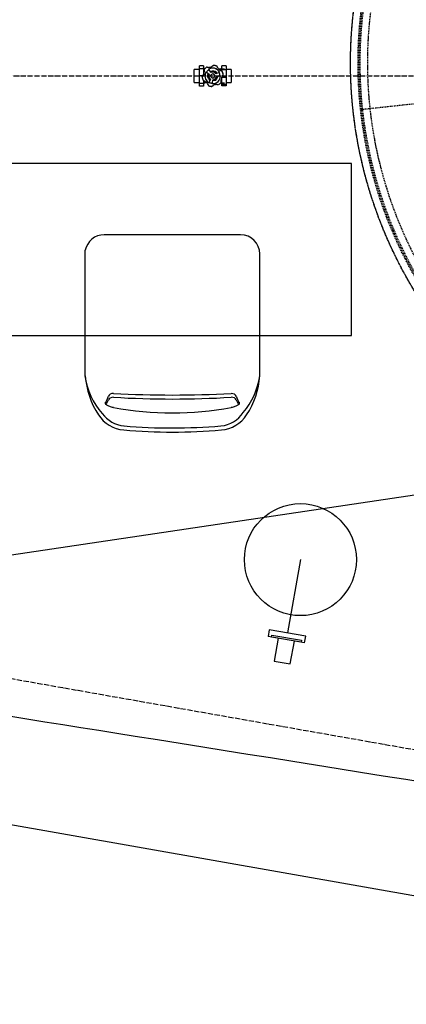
# Model space of a CAD drawing. Extents: x 109676 to 150640, y -94043 to -57043.
# Tile 17 of 39: x 129146 to 130045, y -77701 to -75412. Entities that reach past the tile are written whole.
import ezdxf

# ---------------------------------------------------------------- set-up
doc = ezdxf.new("R2010")
doc.units = 0
doc.linetypes.add('_TRAÇO_-_PONTO', pattern=[16, 12, -2, 0, -2])
doc.linetypes.add('OVERHEAD', pattern=[3.96875, 2.38125, -1.5875])
doc.layers.get('0').update_dxf_attribs({"linetype": 'CONTINUOUS'})
doc.layers.get('DEFPOINTS').update_dxf_attribs({"linetype": 'CONTINUOUS'})
for name, color, linetype in [('A-ANNO-DIMS', 1, 'CONTINUOUS'), ('A-FLOR-CASE', 3, 'CONTINUOUS'), ('A-FLOR-HRAL', 1, 'CONTINUOUS'), ('A-MASS', 5, 'CONTINUOUS'), ('A-SECT-MBND', 5, 'OVERHEAD'), ('C-TOPO-MAJR', 2, 'CONTINUOUS'), ('E-LITE-EQPM', 4, 'CONTINUOUS'), ('I-FURN', 2, 'CONTINUOUS'), ('M-PIPE', 3, 'CONTINUOUS'), ('S-GRID', 1, 'CONTINUOUS')]:
    doc.layers.add(name, color=color, linetype=linetype)
doc.styles.add('ARIAL_NARROW_2', font='ARIALN.TTF', dxfattribs={"height": 150})
doc.dimstyles.new('DIAGONAL_-_2_5MM_ARIAL_3', dxfattribs={"dimscale": 304.8, "dimtxt": 153.514646, "dimasz": 0.246063, "dimexe": 0.590551, "dimexo": 0.369094, "dimgap": 0.246063, "dimtad": 1, "dimlfac": 0.001, "dimrnd": 0.01, "dimzin": 0, "dimtxsty": 'ARIAL_NARROW_2', "dimblk1": 'OBLIQUE', "dimblk2": 'OBLIQUE', "dimsah": 1, "dimcen": 0.09, "dimdle": 0.590551, "dimazin": 3, "dimtfac": 1, "dimtdec": 4, "dimtix": 1, "dimtmove": 0, "dimatfit": 3, "dimtvp": 1, "dimtolj": 1, "dimtzin": 0})
doc.dimstyles.new('DIAGONAL_-_2_5MM_ARIAL_4', dxfattribs={"dimscale": 304.8, "dimtxt": 153.514646, "dimasz": 0.246063, "dimexe": 0.590551, "dimexo": 0.369094, "dimgap": 0.246063, "dimtad": 1, "dimlfac": 0.001, "dimrnd": 0.01, "dimzin": 0, "dimtxsty": 'ARIAL_NARROW_2', "dimblk1": 'OBLIQUE', "dimblk2": 'OBLIQUE', "dimsah": 1, "dimcen": 0.09, "dimdle": 0.590551, "dimazin": 3, "dimtfac": 1, "dimtdec": 4, "dimtix": 1, "dimtmove": 0, "dimatfit": 3, "dimtvp": 1, "dimtolj": 1, "dimtzin": 0})

# ---------------------------------------------------------------- blocks, each defined once
blk = doc.blocks.new('RAILING_-_RAILING-4088125-')
at = {"layer": 'A-FLOR-HRAL'}
for p, q in [((130033.2, -74599.3), (130027.6, -74587.3)), ((130044.4, -74623.6), (130033.2, -74599.3)), ((131237.4, -76102.4), (131251.2, -76118)), ((131237.4, -76102.4), (131251.2, -76118)), ((131237.4, -76102.4), (131251.2, -76118)), ((131237.4, -76102.4), (131251.2, -76118)), ((131237.4, -76102.4), (131251.2, -76118)), ((131237.4, -76102.4), (131251.2, -76118)), ((131237.4, -76102.4), (131251.2, -76118)), ((131237.4, -76102.4), (131251.2, -76118)), ((131249.2, -76115.8), (131251.2, -76118)), ((131249.2, -76115.8), (131251.2, -76118)), ((131249.2, -76115.8), (131251.2, -76118)), ((131249.2, -76115.8), (131251.2, -76118)), ((131249.2, -76115.8), (131251.2, -76118)), ((131249.2, -76115.8), (131251.2, -76118)), ((131249.2, -76115.8), (131251.2, -76118)), ((131249.2, -76115.8), (131251.2, -76118)), ((131249.2, -76115.8), (131251.2, -76118)), ((131249.2, -76115.8), (131251.2, -76118)), ((131249.2, -76115.8), (131251.2, -76118)), ((131249.2, -76115.8), (131251.2, -76118)), ((131249.2, -76115.8), (131251.2, -76118)), ((131249.2, -76115.8), (131251.2, -76118)), ((131249.2, -76115.8), (131251.2, -76118)), ((131249.2, -76115.8), (131251.2, -76118)), ((131249.2, -76115.8), (131251.2, -76118)), ((131249.2, -76115.8), (131251.2, -76118)), ((131249.2, -76115.8), (131251.2, -76118)), ((131249.2, -76115.8), (131251.2, -76118)), ((131251.2, -76118), (131266.8, -76129.9)), ((131251.2, -76118), (131252.8, -76119.3)), ((131251.2, -76118), (131252.8, -76119.3)), ((131251.2, -76118), (131252.8, -76119.3)), ((131251.2, -76118), (131252.8, -76119.3)), ((131251.2, -76118), (131252.8, -76119.3)), ((131251.2, -76118), (131266.8, -76129.9)), ((131251.2, -76118), (131252.8, -76119.3)), ((131251.2, -76118), (131252.8, -76119.3)), ((131251.2, -76118), (131252.8, -76119.3)), ((131251.2, -76118), (131252.8, -76119.3)), ((131251.2, -76118), (131252.8, -76119.3)), ((131251.2, -76118), (131266.8, -76129.9)), ((131251.2, -76118), (131252.8, -76119.3)), ((131251.2, -76118), (131252.8, -76119.3)), ((131251.2, -76118), (131252.8, -76119.3)), ((131251.2, -76118), (131252.8, -76119.3)), ((131251.2, -76118), (131266.8, -76129.9)), ((131251.2, -76118), (131252.8, -76119.3)), ((131251.2, -76118), (131252.8, -76119.3)), ((131251.2, -76118), (131252.8, -76119.3)), ((131251.2, -76118), (131266.8, -76129.9)), ((131251.2, -76118), (131252.8, -76119.3)), ((131251.2, -76118), (131252.8, -76119.3)), ((131251.2, -76118), (131266.8, -76129.9)), ((131251.2, -76118), (131252.8, -76119.3)), ((131251.2, -76118), (131266.8, -76129.9)), ((131251.2, -76118), (131266.8, -76129.9))]:
    blk.add_line(p, q, dxfattribs=at)
for points in [[(130175.6, -74532.4), (130222.7, -74518.9), (130318.9, -74498.9), (130466, -74489.8), (130563.9, -74497.9), (130612.3, -74505.5)], [(130359.8, -74497.8), (130376.1, -74496.2), (130392.5, -74495.1), (130408.9, -74494.3)], [(130474.9, -74493.5), (130491.9, -74493.8), (130508.9, -74494.6), (130525.8, -74495.8)], [(130589.8, -74502.2), (130597.3, -74503.2), (130604.8, -74504.3), (130612.3, -74505.5)], [(130245.9, -74515), (130260.9, -74511.8), (130276, -74509), (130291.1, -74506.6)], [(130628.3, -74508.1), (130632.5, -74508.8), (130636.7, -74509.6), (130641, -74510.4)], [(130652.9, -74512.7), (130702, -74522.4), (130798.8, -74549.1), (130890.7, -74589.7), (130934.9, -74613.2)], [(130113.2, -74552.3), (130133.8, -74545), (130154.6, -74538.3), (130175.6, -74532.4)], [(130134.7, -74544.9), (130146.8, -74540.9), (130159.1, -74537.1), (130171.3, -74533.6)], [(130175.7, -74574), (130208.8, -74564.1), (130242.4, -74556.1), (130276.3, -74549.8)], [(130276.6, -74549.7), (130331.9, -74539.5), (130444.2, -74528.5), (130556.8, -74537), (130612.3, -74546)], [(130297.1, -74546.1), (130319, -74542.5), (130341, -74539.7), (130363, -74537.6)], [(130410.1, -74534.3), (130431.2, -74533.4), (130452.3, -74533.1), (130473.4, -74533.5)], [(130522.3, -74535.6), (130542.8, -74537), (130563.2, -74539.1), (130583.6, -74541.8)], [(130628.3, -74548.7), (130632.5, -74549.5), (130636.8, -74550.3), (130641, -74551.1)], [(130722, -74528.9), (130732.7, -74531.7), (130743.2, -74534.8), (130753.7, -74538)], [(130033, -74584.8), (130059.3, -74572.8), (130086.1, -74562), (130113.2, -74552.3)], [(130182.2, -74572.1), (130205.9, -74565.2), (130229.7, -74559.3), (130253.8, -74554.2)], [(130652.6, -74553.4), (130698.3, -74562.8), (130788.4, -74588.2), (130873.9, -74626.1), (130915.1, -74648)], [(130812.9, -74558.1), (130829.4, -74564.3), (130845.7, -74570.9), (130861.9, -74578)], [(130027.6, -74587.3), (130029.4, -74586.4), (130031.2, -74585.6), (130033, -74584.8)], [(130044.4, -74623.6), (130066.9, -74613.2), (130089.9, -74603.6), (130113.1, -74594.9)], [(130044.4, -74623.6), (130066.9, -74613.2), (130089.9, -74603.6), (130113.1, -74594.9)], [(130113.1, -74594.9), (130133.7, -74587.3), (130154.6, -74580.3), (130175.7, -74574)], [(130113.1, -74594.9), (130124.4, -74590.7), (130135.7, -74586.8), (130147.1, -74583)], [(130741, -74575.9), (130760.1, -74581.8), (130779, -74588.2), (130797.7, -74595.2)], [(130845.1, -74614.3), (130863.3, -74622.2), (130881.3, -74630.6), (130898.9, -74639.6)], [(130918.3, -74604.6), (130923.9, -74607.4), (130929.4, -74610.3), (130934.9, -74613.2)], [(130935.2, -74613.4), (130945.4, -74618.8), (130955.4, -74624.4), (130965.4, -74630.2)], [(130935.2, -74613.4), (130992.8, -74644.2), (131102.2, -74716.8), (131242.4, -74855.2), (131353.6, -75017.7), (131431.6, -75198.5), (131473.7, -75390.9), (131478.2, -75587.8), (131445, -75782), (131375.4, -75966.2), (131306.3, -76077.9), (131266.8, -76129.9)], [(130915.2, -74648.1), (130915.7, -74648.4), (130916.2, -74648.6), (130916.7, -74648.9)], [(130916.7, -74648.9), (130972, -74678.4), (131076.7, -74748), (131211.1, -74880.5), (131317.8, -75036.2), (131392.8, -75209.4), (131433.5, -75393.7), (131438.2, -75582.3), (131407, -75768.4), (131340.8, -75945.2), (131275.1, -76052.4), (131237.4, -76102.4)], [(130944.1, -74664.1), (130961.2, -74674), (130978, -74684.3), (130994.5, -74695.2)], [(131017.9, -74662.7), (131032.8, -74672.6), (131047.5, -74682.9), (131062, -74693.6)], [(131036.8, -74724.7), (131052.4, -74736.3), (131067.7, -74748.2), (131082.6, -74760.6)], [(131110.2, -74731.6), (131124, -74743.2), (131137.5, -74755.1), (131150.7, -74767.4)], [(131122.8, -74796.1), (131136.9, -74809.2), (131150.6, -74822.8), (131163.9, -74836.8)], [(131194.2, -74810.6), (131206.5, -74823.5), (131218.4, -74836.7), (131229.9, -74850.1)], [(131198.7, -74875.2), (131211.5, -74890.1), (131223.8, -74905.4), (131235.6, -74921)], [(131268.8, -74898.5), (131279.7, -74912.9), (131290.2, -74927.6), (131300.2, -74942.5)], [(131265.9, -74963.1), (131276.9, -74979.4), (131287.4, -74995.9), (131297.4, -75012.8)], [(131333, -74994.4), (131342.2, -75009.9), (131350.9, -75025.6), (131359.2, -75041.6)], [(131322.7, -75058), (131331.8, -75075.3), (131340.3, -75093), (131348.4, -75110.8)], [(131386, -75096.9), (131393.3, -75113.3), (131400.2, -75129.9), (131406.6, -75146.6)], [(131368.4, -75158.7), (131375.5, -75177.1), (131382.1, -75195.7), (131388.1, -75214.5)], [(131427, -75204.8), (131432.4, -75221.9), (131437.4, -75239.1), (131441.9, -75256.4)], [(131402.5, -75263.8), (131407.5, -75283), (131412, -75302.3), (131415.9, -75321.8)], [(131455.6, -75316.8), (131459.1, -75334.2), (131462, -75351.8), (131464.5, -75369.3)], [(131424.5, -75372.1), (131427.4, -75391.9), (131429.6, -75411.8), (131431.3, -75431.7)], [(131471.4, -75431.4), (131472.8, -75449), (131473.8, -75466.5), (131474.3, -75484.1)], [(131434.2, -75482.2), (131434.8, -75502.4), (131434.8, -75522.7), (131434.2, -75542.9)], [(131474.1, -75547.3), (131473.5, -75564.7), (131472.5, -75582), (131471, -75599.3)], [(131431.4, -75592.7), (131429.7, -75613.2), (131427.4, -75633.6), (131424.5, -75654)], [(131463.5, -75663.1), (131461, -75679.9), (131458.1, -75696.7), (131454.8, -75713.3)], [(131416.2, -75702.2), (131412.1, -75722.9), (131407.4, -75743.5), (131402, -75763.9)], [(131439.7, -75777.6), (131435.4, -75793.5), (131430.8, -75809.2), (131425.8, -75824.8)], [(131388.8, -75809.2), (131382.1, -75830.3), (131374.7, -75851.2), (131366.5, -75871.8)], [(131402.4, -75890), (131396.7, -75904.2), (131390.7, -75918.3), (131384.4, -75932.3)], [(131349.5, -75912.4), (131344.2, -75924.2), (131338.7, -75935.9), (131333, -75947.4)], [(131332.6, -75948.3), (131327.5, -75958.5), (131322.3, -75968.6), (131316.9, -75978.6)], [(131298.8, -76010.6), (131280.1, -76042.3), (131259.6, -76073), (131237.4, -76102.4)], [(131350.2, -76001.1), (131344.1, -76012.3), (131337.8, -76023.3), (131331.3, -76034.2)], [(131250.2, -76114.4), (131249.9, -76114.9), (131249.6, -76115.4), (131249.2, -76115.8)], [(131250.2, -76114.4), (131249.9, -76114.9), (131249.6, -76115.4), (131249.2, -76115.8)], [(131250.2, -76114.4), (131249.9, -76114.9), (131249.6, -76115.4), (131249.2, -76115.8)], [(131250.2, -76114.4), (131249.9, -76114.9), (131249.6, -76115.4), (131249.2, -76115.8)], [(131250.2, -76114.4), (131249.9, -76114.9), (131249.6, -76115.4), (131249.2, -76115.8)], [(131253.9, -76117.9), (131253.6, -76118.3), (131253.2, -76118.8), (131252.8, -76119.3)]]:
    blk.add_open_spline(points, degree=3, dxfattribs=at)
at = {"layer": 'A-SECT-MBND'}
for p, q in [((130455.2, -74493.2), (130455.2, -74533.2)), ((130455.2, -74493.2), (130455.2, -74533.2)), ((130455.2, -74510.7), (130455.2, -74515.7)), ((130455.2, -74510.7), (130455.2, -74515.7)), ((130455.2, -74510.7), (130455.2, -74515.7)), ((130455.2, -74510.7), (130455.2, -74515.7)), ((130455.2, -74510.7), (130455.2, -74515.7))]:
    blk.add_line(p, q, dxfattribs=at)
for radius in [1019.6, 1019.6, 1002.1, 1002.1, 1002.1, 1002.1, 1002.1, 997.1, 997.1, 997.1, 997.1, 997.1, 979.6, 979.6]:
    blk.add_arc((130455.2, -75512.9), radius, 90, 162.1488, dxfattribs=at)
for points in [[(131227.7, -76178.1), (131184.3, -76228.6), (131087.5, -76320.9), (130918.2, -76428.5), (130731.1, -76501.2), (130533.5, -76536), (130332.8, -76531.7), (130136.9, -76488.4), (129953.1, -76407.8), (129788.5, -76293), (129649.4, -76148.3), (129541.2, -75979.3), (129467.8, -75792.5), (129432.3, -75595), (129435.9, -75394.4), (129464.2, -75263.7), (129484.6, -75200.3)], [(131266.8, -76129.9), (131225.6, -76184.1), (131132.3, -76284.1), (130965.4, -76403.4), (130778.1, -76487.1), (130577.9, -76531.9), (130372.7, -76536), (130170.9, -76499.1), (129980.4, -76422.9), (129808.9, -76310.3), (129663.2, -76165.9), (129549.2, -75995.3), (129471.3, -75805.5), (129432.8, -75604), (129435.1, -75398.8), (129463.8, -75265.1), (129484.6, -75200.3)], [(131252.8, -76119.3), (131212.4, -76172.5), (131120.7, -76270.9), (130956.7, -76388.1), (130772.5, -76470.4), (130575.8, -76514.4), (130374.2, -76518.4), (130175.8, -76482.2), (129988.6, -76407.3), (129820, -76296.6), (129676.8, -76154.6), (129564.7, -75987), (129488.2, -75800.5), (129450.3, -75602.4), (129452.6, -75400.8), (129480.8, -75269.3), (129501.3, -75205.7)], [(131252.8, -76119.3), (131212.4, -76172.5), (131120.7, -76270.9), (130956.7, -76388.1), (130772.5, -76470.4), (130575.8, -76514.4), (130374.2, -76518.4), (130175.8, -76482.2), (129988.6, -76407.3), (129820, -76296.6), (129676.8, -76154.6), (129564.7, -75987), (129488.2, -75800.5), (129450.3, -75602.4), (129452.6, -75400.8), (129480.8, -75269.3), (129501.3, -75205.7)], [(131252.8, -76119.3), (131212.4, -76172.5), (131120.7, -76270.9), (130956.7, -76388.1), (130772.5, -76470.4), (130575.8, -76514.4), (130374.2, -76518.4), (130175.8, -76482.2), (129988.6, -76407.3), (129820, -76296.6), (129676.8, -76154.6), (129564.7, -75987), (129488.2, -75800.5), (129450.3, -75602.4), (129452.6, -75400.8), (129480.8, -75269.3), (129501.3, -75205.7)], [(131252.8, -76119.3), (131212.4, -76172.5), (131120.7, -76270.9), (130956.7, -76388.1), (130772.5, -76470.4), (130575.8, -76514.4), (130374.2, -76518.4), (130175.8, -76482.2), (129988.6, -76407.3), (129820, -76296.6), (129676.8, -76154.6), (129564.7, -75987), (129488.2, -75800.5), (129450.3, -75602.4), (129452.6, -75400.8), (129480.8, -75269.3), (129501.3, -75205.7)], [(131252.8, -76119.3), (131212.4, -76172.5), (131120.7, -76270.9), (130956.7, -76388.1), (130772.5, -76470.4), (130575.8, -76514.4), (130374.2, -76518.4), (130175.8, -76482.2), (129988.6, -76407.3), (129820, -76296.6), (129676.8, -76154.6), (129564.7, -75987), (129488.2, -75800.5), (129450.3, -75602.4), (129452.6, -75400.8), (129480.8, -75269.3), (129501.3, -75205.7)], [(131249.2, -76115.8), (131209, -76168.8), (131117.8, -76266.8), (130954.6, -76383.5), (130771.4, -76465.5), (130575.6, -76509.4), (130374.9, -76513.4), (130177.5, -76477.5), (129991.1, -76403), (129823.4, -76292.9), (129680.8, -76151.6), (129569.2, -75984.8), (129493, -75799.1), (129455.3, -75602), (129457.6, -75401.4), (129485.6, -75270.6), (129506, -75207.2)], [(131249.2, -76115.8), (131209, -76168.8), (131117.8, -76266.8), (130954.6, -76383.5), (130771.4, -76465.5), (130575.6, -76509.4), (130374.9, -76513.4), (130177.5, -76477.5), (129991.1, -76403), (129823.4, -76292.9), (129680.8, -76151.6), (129569.2, -75984.8), (129493, -75799.1), (129455.3, -75602), (129457.6, -75401.4), (129485.6, -75270.6), (129506, -75207.2)], [(131249.2, -76115.8), (131209, -76168.8), (131117.8, -76266.8), (130954.6, -76383.5), (130771.4, -76465.5), (130575.6, -76509.4), (130374.9, -76513.4), (130177.5, -76477.5), (129991.1, -76403), (129823.4, -76292.9), (129680.8, -76151.6), (129569.2, -75984.8), (129493, -75799.1), (129455.3, -75602), (129457.6, -75401.4), (129485.6, -75270.6), (129506, -75207.2)], [(131249.2, -76115.8), (131209, -76168.8), (131117.8, -76266.8), (130954.6, -76383.5), (130771.4, -76465.5), (130575.6, -76509.4), (130374.9, -76513.4), (130177.5, -76477.5), (129991.1, -76403), (129823.4, -76292.9), (129680.8, -76151.6), (129569.2, -75984.8), (129493, -75799.1), (129455.3, -75602), (129457.6, -75401.4), (129485.6, -75270.6), (129506, -75207.2)], [(131249.2, -76115.8), (131209, -76168.8), (131117.8, -76266.8), (130954.6, -76383.5), (130771.4, -76465.5), (130575.6, -76509.4), (130374.9, -76513.4), (130177.5, -76477.5), (129991.1, -76403), (129823.4, -76292.9), (129680.8, -76151.6), (129569.2, -75984.8), (129493, -75799.1), (129455.3, -75602), (129457.6, -75401.4), (129485.6, -75270.6), (129506, -75207.2)], [(131197.4, -76152), (131155.7, -76200.5), (131062.7, -76289.2), (130900, -76392.6), (130720.3, -76462.4), (130530.4, -76495.8), (130337.6, -76491.7), (130149.4, -76450.1), (129972.8, -76372.7), (129814.7, -76262.4), (129681, -76123.4), (129577, -75961), (129506.6, -75781.6), (129472.4, -75591.8), (129475.8, -75399.1), (129503.1, -75273.4), (129522.7, -75212.6)], [(131237.4, -76102.4), (131198, -76154.7), (131108.6, -76251.4), (130948.4, -76366.7), (130768.5, -76447.9), (130576, -76491.6), (130378.6, -76496), (130184.3, -76461.1), (130000.8, -76388.2), (129835.6, -76280.1), (129695.2, -76141.4), (129585.2, -75977.4), (129510.1, -75794.8), (129472.9, -75601), (129475, -75403.6), (129502.6, -75274.9), (129522.7, -75212.6)], [(131237.4, -76102.4), (131224.6, -76119.4), (131211.3, -76135.9), (131197.4, -76152)], [(131266.8, -76129.9), (131254.3, -76146.4), (131241.2, -76162.4), (131227.7, -76178.1)]]:
    blk.add_open_spline(points, degree=3, dxfattribs=at)
blk = doc.blocks.new('BANCADA_APARADOR_-_BANCADA')
at = {"layer": 'A-FLOR-CASE'}
for p, q in [((595.7, 0), (-1200.5, 0)), ((-1200.5, 0), (-1200.5, -400)), ((799.5, 0), (644.7, 0)), ((799.5, -400), (799.5, 0)), ((-1200.5, -400), (595.7, -400)), ((644.7, -400), (799.5, -400))]:
    blk.add_line(p, q, dxfattribs=at)
blk = doc.blocks.new('BANCO_CAFE_STOOL_-_BANCO_C')
at = {"layer": 'I-FURN'}
for p, q in [((-214.3, 112.9), (-214.3, -171)), ((191.2, 112.9), (191.2, -179.3)), ((-169.8, -215.4), (147.6, -215.4))]:
    blk.add_line(p, q, dxfattribs=at)
for centre, radius, start, end in [((-118.1, 159.9), 78.6, 95.0253, 146.6597), ((-11.1, -1056.7), 1299.9, 85.0118, 95.0253), ((-11.1, -1056.7), 1290.4, 85.0118, 95.0253), ((95.1, 159.9), 78.6, 33.3403, 85.0118), ((-118.1, 159.9), 69.1, 95.0253, 146.6597), ((95.5, 159.9), 69.1, 35.6302, 85.0118), ((-26.7, 99.8), 188, 146.6597, 176.0217), ((-45.8, 87.9), 170.3, 139.7751, 171.5734), ((-11.1, -579.8), 778.2, 79.8863, 100.1137), ((23.6, 87.9), 170.3, 8.4266, 41.2355), ((3.7, 99.8), 188, 3.9783, 33.3403), ((-169.8, -171), 44.5, 180, 270), ((147.6, -171), 44.4, 270, 349.1589)]:
    blk.add_arc(centre, radius, start, end, dxfattribs=at)
for centre, major_axis, ratio, start_param, end_param in [((-179.2, 63), (0, 120.4), 0.275637, 5.647826, 5.873526), ((-179.2, 62.5), (0, 127.5), 0.275637, 5.690862, 5.871889), ((-144, 172.5), (15.9, 3.1), 0.615293, 3.26196, 4.355406), ((-11.1, -57.3), (713.1, 0), 0.313667, 1.378169, 1.763643), ((121.8, 172), (-16, 2.4), 0.591577, 1.88913, 2.996496), ((157.1, 63), (0, 120.4), 0.275637, 0.40966, 0.636285), ((157.1, 62.5), (0, 127.5), 0.275637, 0.409475, 0.591478), ((-143.6, 163.6), (16.3, 2.3), 0.623487, 3.276453, 4.375998), ((-11.1, -53.2), (717.8, 0), 0.292992, 1.379218, 1.762172), ((121.6, 164.2), (-16.1, 3.3), 0.648503, 1.951934, 3.038783)]:
    blk.add_ellipse(centre, major_axis=major_axis, ratio=ratio, start_param=start_param, end_param=end_param, dxfattribs=at)
for points, knots in [([(-166, 173.4), (-166.4, 174.1), (-166.9, 175.4), (-166.7, 177.3), (-165.4, 179.2), (-162.6, 181.6), (-156.9, 184.2), (-150.8, 185.7), (-147.7, 186.3)], [-1, -1, -1, -1, -0.875, -0.75, -0.625, -0.5, -0.25, 0, 0, 0, 0]), ([(125.6, 186.3), (128.7, 185.7), (134.8, 184.2), (140.5, 181.6), (143.3, 179.2), (144.5, 177.3), (144.8, 175.4), (144.3, 174.1), (143.9, 173.4)], [-1, -1, -1, -1, -0.75, -0.5, -0.375, -0.25, -0.125, 0, 0, 0, 0])]:
    blk.add_open_spline(points, degree=3, knots=knots, dxfattribs=at)
blk = doc.blocks.new('M_LUMINÁRIA_DE_PAREDE_-_AR')
at = {"layer": 'E-LITE-EQPM'}
for p, q in [((131651.6, -74221.6), (131736.5, -74206.6)), ((131739.3, -74222.2), (131736.5, -74206.6)), ((131651.6, -74221.6), (131654.3, -74237.2)), ((131654.3, -74237.2), (131739.3, -74222.2)), ((131726.9, -74400.1), (131696.9, -74229.7))]:
    blk.add_line(p, q, dxfattribs=at)
blk.add_circle((131726.9, -74400.1), 130.2, dxfattribs=at)
blk = doc.blocks.new('PONTO_DE_ARANDELA_-_ARANDE')
at = {"layer": 'E-LITE-EQPM'}
for p, q in [((124334.4, -75050.8), (124296.9, -75057.4)), ((124343.8, -75104), (124334.4, -75050.8)), ((124296.9, -75057.4), (124306.2, -75110.6)), ((124290.6, -75113.3), (124359.4, -75101.2)), ((124291.4, -75118), (124290.6, -75113.3)), ((124360.2, -75105.9), (124291.4, -75118)), ((124359.4, -75101.2), (124360.2, -75105.9))]:
    blk.add_line(p, q, dxfattribs=at)
blk = doc.blocks.new('REGISTRO_DE_GAVETA_E_PRES0')
at = {"layer": 'M-PIPE'}
for p, q in [((-31, 19), (-31, 23.2)), ((-31, 23.2), (-21.5, 23.2)), ((-21.5, 23.2), (-21.5, 19)), ((21.5, 16.6), (21.5, 23.5)), ((21.5, 23.5), (31, 23.5)), ((31, 23.5), (31, 16.6)), ((-31, 3.7), (-31, 19)), ((-21.5, 19), (-31, 19)), ((-31, -13.8), (-31, 3.7)), ((-31, 3.7), (-21.5, 3.7)), ((-18.6, 15.5), (-21.5, 19.5)), ((-21.5, 19), (-21.5, 3.7)), ((-21.5, 3.7), (-21.5, 2.8)), ((-14.3, 0), (-17, -0.4)), ((-9, 0.7), (-14.3, 0)), ((-14.3, 0), (-9, 0.7)), ((-7.2, 5.9), (-8.7, 5)), ((-8.7, 5), (-8.7, 0)), ((0, 4.9), (-4.2, 2.4)), ((-4.2, 2.4), (-4.2, -2.4)), ((-0.6, 9.7), (-2.8, 8.5)), ((0.4, 17), (-0.7, 9)), ((4.2, 2.4), (0, 4.9)), ((0.5, 18), (0.4, 17)), ((4.2, -2.4), (4.2, 2.4)), ((5.1, 7.4), (8.2, 14.9)), ((8.7, 5), (6, 6.6)), ((8.2, 14.9), (8.6, 15.8)), ((8.7, 2.2), (8.7, 5)), ((18.6, 15.5), (14.6, 15.5)), ((21.5, 19.5), (18.6, 15.5)), ((18.6, 11.9), (18.6, 15.5)), ((21.5, 9.9), (21.5, 16.6)), ((31, 16.6), (21.5, 16.6)), ((21.9, 0), (31, 0)), ((31, 16.6), (31, 0)), ((31, 0), (31, -16.6)), ((-31, -23.2), (-31, -13.8)), ((-31, -13.8), (-21.5, -13.8)), ((-21.5, -9.9), (-21.5, -13.8)), ((-21.5, -13.8), (-21.5, -23.2)), ((-21.5, -19.5), (-18.6, -15.5)), ((-18.6, -11.9), (-18.6, -15.5)), ((-18.6, -15.5), (-14.6, -15.5)), ((-17, -0.4), (-18, -0.5)), ((-15.8, -8.6), (-14.9, -8.2)), ((-14.9, -8.2), (-7.4, -5.1)), ((-8.1, -5.4), (-6.2, -6.5)), ((-4.2, -2.4), (0, -4.9)), ((-2.3, -8.7), (0, -10.1)), ((0, -4.9), (4.2, -2.4)), ((0, -10.1), (2.7, -8.5)), ((3.9, -8.1), (8.8, -14.6)), ((14.6, -8.8), (8.1, -3.9)), ((8.7, -4.4), (8.7, -2)), ((8.8, -14.6), (9.4, -15.3)), ((15.3, -9.4), (14.6, -8.8)), ((18.6, -15.5), (21.5, -19.5)), ((21.5, -16.6), (21.5, -2.8)), ((21.5, -23.5), (21.5, -16.6)), ((21.5, -16.6), (31, -16.6)), ((31, -16.6), (31, -23.5)), ((-31, -23.2), (-21.5, -23.2)), ((21.5, -23.5), (31, -23.5))]:
    blk.add_line(p, q, dxfattribs=at)
at = {"layer": 'M-PIPE', "flags": 128}
for points in [[(10.2, 22.4), (9.3, 22.8), (8.4, 23.1), (7.4, 23.5), (6.5, 23.7), (5.5, 24), (4.6, 24.2), (3.6, 24.3), (2.6, 24.5), (2.4, 24.5)], [(-14.3, 20), (-15.1, 19.4), (-15.9, 18.8), (-16.6, 18.2), (-17.3, 17.5), (-18, 16.8), (-18.7, 16), (-19.3, 15.3), (-19.9, 14.5), (-20, 14.3)], [(24.5, 2.4), (24.4, 3.4), (24.2, 4.3), (24, 5.3), (23.8, 6.3), (23.5, 7.2), (23.2, 8.1), (22.9, 9.1), (22.5, 10), (22.4, 10.2)], [(-24.5, -2.4), (-24.4, -3.4), (-24.2, -4.3), (-24, -5.3), (-23.8, -6.3), (-23.5, -7.2), (-23.2, -8.1), (-22.9, -9.1), (-22.5, -10), (-22.4, -10.2)], [(-10.2, -22.4), (-9.3, -22.8), (-8.4, -23.1), (-7.4, -23.5), (-6.5, -23.7), (-5.5, -24), (-4.6, -24.2), (-3.6, -24.3), (-2.6, -24.5), (-2.4, -24.5)], [(14.3, -20), (15.1, -19.4), (15.9, -18.8), (16.6, -18.2), (17.3, -17.5), (18, -16.8), (18.7, -16), (19.3, -15.3), (19.9, -14.5), (20, -14.3)]]:
    blk.add_lwpolyline(points, dxfattribs=at)
at = {"layer": 'M-PIPE'}
for centre, radius, start, end in [((0, 0), 24.6, 65.559, 84.441), ((-39.8, 10.7), 20, 333.6192, 356.3808), ((0, 0), 24.6, 125.559, 144.4411), ((0, 0), 18.1, 136.5127, 179.1971), ((0, 0), 18, 88.4327, 180), ((0, 0), 18, 180, 180.7573), ((0, 0), 18.1, 139.056, 143.7127), ((0, 0), 18.1, 91.2688, 133.384), ((0, 0), 18.1, 125.2181, 130.0035), ((0, 0), 10.9, 92.2791, 180), ((-10.7, 39.8), 20, 273.6192, 296.3808), ((0, 0), 9, 94.2965, 175.651), ((0, 0), 9, 162.0919, 175.651), ((0, 0), 18.1, 111.5553, 116.1473), ((0, 0), 5.16, 163.9848, 180), ((0, 0), 5.16, 180, 196.0152), ((0, 0), 17, 61.2651, 88.7584), ((0, 0), 5.16, 360, 16.0152), ((0, 0), 5.16, 343.9848, 360), ((0, 0), 9, 360, 55.7153), ((0, 0), 10.9, 360, 57.7373), ((0, 0), 9, 334.2848, 0), ((0, 0), 18.1, 46.2859, 61.4763), ((0, 0), 18, 0, 61.5912), ((0, 0), 10.9, 332.2628, 360), ((0, 0), 18.1, 48.1815, 52.816), ((29.1, 29.1), 20, 213.6191, 236.3809), ((0, 0), 18.1, 0.794, 43.492), ((0, 0), 18.1, 34.6636, 39.6959), ((0, 0), 18, 328.4089, 0), ((0, 0), 18.1, 21.3322, 26.2264), ((0, 0), 24.6, 5.559, 24.441), ((0, 0), 24.6, 185.5589, 204.441), ((-29.1, -29.1), 20, 33.6192, 56.3808), ((0, 0), 18, 180, 181.5147), ((0, 0), 17, 181.189, 208.8123), ((0, 0), 18.1, 208.597, 223.8326), ((0, 0), 18, 208.4867, 301.5651), ((0, 0), 18.1, 226.5627, 268.3381), ((0, 0), 18.1, 232.0329, 236.4097), ((0, 0), 24.6, 245.559, 264.441), ((0, 0), 10.9, 216.1397, 297.7192), ((0, 0), 9, 214.3496, 295.7022), ((0, 0), 18.1, 245.7264, 250.4039), ((0, 0), 18.1, 259.6277, 264.309), ((0, 0), 18.1, 271.4425, 300.7931), ((0, 0), 18.1, 273.6201, 278.0121), ((10.7, -39.8), 20, 93.6191, 116.3809), ((0, 0), 17, 301.2394, 328.735), ((0, 0), 24.6, 305.559, 324.441), ((0, 0), 18.1, 329.1818, 359.2448), ((0, 0), 18.1, 335.1407, 341.0978), ((0, 0), 18.1, 348.1576, 354.3924), ((39.8, -10.7), 20, 153.6191, 176.3809)]:
    blk.add_arc(centre, radius, start, end, dxfattribs=at)
for points, knots in [([(1.8, 24.2), (1.7, 24.1), (1.6, 24), (1.3, 23.8), (1.1, 23.6), (0.9, 23.5), (0.7, 23.3), (0.5, 23.2), (0.2, 23), (0, 22.9), (-0.3, 22.7), (-0.5, 22.6), (-0.8, 22.4), (-1.3, 22.1), (-1.6, 22), (-1.8, 21.9)], [-1, -1, -1, -1, -0.875, -0.8125, -0.75, -0.6875, -0.625, -0.5625, -0.5, -0.4375, -0.375, -0.3125, -0.25, -0.125, 0, 0, 0, 0]), ([(-20, 13.7), (-20, 13.5), (-20, 13.3), (-19.9, 13), (-19.9, 12.8), (-19.9, 12.5), (-19.9, 12.3), (-19.8, 12), (-19.8, 11.7), (-19.8, 11.4), (-19.8, 11.1), (-19.8, 10.8), (-19.8, 10.5), (-19.8, 10), (-19.8, 9.6), (-19.8, 9.4)], [-1, -1, -1, -1, -0.875, -0.8125, -0.75, -0.6875, -0.625, -0.5625, -0.5, -0.4375, -0.375, -0.3125, -0.25, -0.125, 0, 0, 0, 0]), ([(-9.4, 19.8), (-9.6, 19.8), (-10, 19.8), (-10.5, 19.8), (-10.8, 19.8), (-11.1, 19.8), (-11.4, 19.8), (-11.7, 19.8), (-12, 19.8), (-12.3, 19.9), (-12.5, 19.9), (-12.8, 19.9), (-13, 19.9), (-13.3, 20), (-13.5, 20), (-13.7, 20)], [-1, -1, -1, -1, -0.875, -0.75, -0.6875, -0.625, -0.5625, -0.5, -0.4375, -0.375, -0.3125, -0.25, -0.1875, -0.125, 0, 0, 0, 0]), ([(-12.7, 0), (-12.5, 0.3), (-12.2, 0.8), (-11.9, 1.4), (-11.7, 1.8), (-11.5, 2.1), (-11.4, 2.3), (-11.1, 2.7), (-10.9, 3.2), (-10.5, 3.8), (-10.2, 4.4), (-9.8, 5), (-9.5, 5.5), (-9.2, 6.1), (-8.9, 6.7), (-8.5, 7.2), (-8.2, 7.8), (-7.9, 8.4), (-7.6, 8.9), (-7.4, 9.2), (-7.2, 9.6), (-6.8, 10.2), (-6.5, 10.7), (-6.4, 11)], [0, 0, 0, 0, 0.1, 0.15, 0.175, 0.2, 0.225, 0.25, 0.3, 0.35, 0.4, 0.45, 0.5, 0.55, 0.6, 0.65, 0.7, 0.75, 0.8, 0.825, 0.85, 0.9, 1, 1, 1, 1]), ([(-6.4, 11), (-6, 11), (-5.4, 11), (-4.7, 11), (-4.3, 11), (-4, 11), (-3.7, 11), (-3.2, 11), (-2.6, 11), (-2, 11), (-1.3, 11), (-0.8, 11), (-0.5, 11), (-0.4, 11)], [0, 0, 0, 0, 0.1, 0.15, 0.175, 0.2, 0.225, 0.25, 0.3, 0.35, 0.4, 0.45, 0.4665839, 0.4665839, 0.4665839, 0.4665839]), ([(6.5, 10.8), (6.6, 10.5), (6.9, 10.1), (7.2, 9.6), (7.4, 9.2), (7.6, 8.9), (7.9, 8.4), (8.2, 7.8), (8.5, 7.2), (8.7, 6.9), (8.9, 6.7)], [0.0197211, 0.0197211, 0.0197211, 0.0197211, 0.1, 0.15, 0.175, 0.2, 0.25, 0.3, 0.35, 0.4, 0.4, 0.4, 0.4]), ([(9.3, 5.9), (9.4, 5.8), (9.5, 5.5), (9.8, 5), (10.2, 4.4), (10.5, 3.8), (10.9, 3.2), (11.1, 2.7), (11.4, 2.3), (11.5, 2.1), (11.7, 1.8), (11.9, 1.4), (12.2, 0.8), (12.5, 0.3), (12.7, 0)], [0.4632765, 0.4632765, 0.4632765, 0.4632765, 0.5, 0.55, 0.6, 0.65, 0.7, 0.75, 0.775, 0.8, 0.825, 0.85, 0.9, 1, 1, 1, 1]), ([(12.5, 18.1), (12.4, 18.2), (12.2, 18.5), (11.9, 18.9), (11.7, 19.3), (11.6, 19.5), (11.4, 19.8), (11.3, 20), (11.2, 20.3), (11.1, 20.5), (11, 20.8), (10.8, 21), (10.7, 21.2), (10.6, 21.5), (10.5, 21.7), (10.5, 21.9)], [-1, -1, -1, -1, -0.875, -0.75, -0.6875, -0.625, -0.5625, -0.5, -0.4375, -0.375, -0.3125, -0.25, -0.1875, -0.125, 0, 0, 0, 0]), ([(21.9, 10.5), (21.7, 10.5), (21.5, 10.6), (21.2, 10.7), (21, 10.8), (20.8, 11), (20.5, 11.1), (20.3, 11.2), (20, 11.3), (19.8, 11.4), (19.5, 11.6), (19.3, 11.7), (18.9, 11.9), (18.5, 12.2), (18.2, 12.4), (18.1, 12.5)], [-1, -1, -1, -1, -0.875, -0.8125, -0.75, -0.6875, -0.625, -0.5625, -0.5, -0.4375, -0.375, -0.3125, -0.25, -0.125, 0, 0, 0, 0]), ([(22.9, 0), (22.9, 0.1), (23.1, 0.4), (23.3, 0.6), (23.4, 0.9), (23.6, 1), (23.7, 1.2), (23.8, 1.3), (23.9, 1.5), (24, 1.6), (24.1, 1.8), (24.2, 1.8)], [-1, -1, -1, -1, -0.833333, -0.666667, -0.583333, -0.5, -0.416667, -0.333333, -0.25, -0.166667, 0, 0, 0, 0]), ([(-22.9, 0), (-22.9, -0.1), (-23.1, -0.4), (-23.3, -0.6), (-23.4, -0.9), (-23.6, -1), (-23.7, -1.2), (-23.8, -1.3), (-23.9, -1.5), (-24, -1.6), (-24.1, -1.8), (-24.2, -1.8)], [-1, -1, -1, -1, -0.833333, -0.666667, -0.583333, -0.5, -0.416667, -0.333333, -0.25, -0.166667, 0, 0, 0, 0]), ([(-21.9, -10.5), (-21.7, -10.5), (-21.5, -10.6), (-21.2, -10.7), (-21, -10.8), (-20.8, -11), (-20.5, -11.1), (-20.3, -11.2), (-20, -11.3), (-19.8, -11.4), (-19.5, -11.6), (-19.3, -11.7), (-18.9, -11.9), (-18.5, -12.2), (-18.2, -12.4), (-18.1, -12.5)], [-1, -1, -1, -1, -0.875, -0.8125, -0.75, -0.6875, -0.625, -0.5625, -0.5, -0.4375, -0.375, -0.3125, -0.25, -0.125, 0, 0, 0, 0]), ([(-12.5, -18.1), (-12.4, -18.2), (-12.2, -18.5), (-11.9, -18.9), (-11.7, -19.3), (-11.6, -19.5), (-11.4, -19.8), (-11.3, -20), (-11.2, -20.3), (-11.1, -20.5), (-11, -20.8), (-10.8, -21), (-10.7, -21.2), (-10.6, -21.5), (-10.5, -21.7), (-10.5, -21.9)], [-1, -1, -1, -1, -0.875, -0.75, -0.6875, -0.625, -0.5625, -0.5, -0.4375, -0.375, -0.3125, -0.25, -0.1875, -0.125, 0, 0, 0, 0]), ([(-6.4, -11), (-6.5, -10.7), (-6.8, -10.2), (-7.2, -9.6), (-7.4, -9.2), (-7.5, -8.9), (-7.7, -8.7), (-7.9, -8.3), (-8.2, -7.8), (-8.5, -7.2), (-8.8, -6.8), (-8.9, -6.6)], [0, 0, 0, 0, 0.1, 0.15, 0.175, 0.2, 0.225, 0.25, 0.3, 0.35, 0.4, 0.4, 0.4, 0.4]), ([(6.1, -11), (5.8, -11), (5.3, -11), (4.7, -11), (4.3, -11), (4, -11), (3.7, -11), (3.2, -11), (2.6, -11), (2, -11), (1.3, -11), (0.6, -11), (0, -11), (-0.7, -11), (-1.3, -11), (-2, -11), (-2.7, -11), (-3.3, -11), (-3.9, -11), (-4.3, -11), (-4.7, -11), (-5.4, -11), (-6, -11), (-6.4, -11)], [0.0201963, 0.0201963, 0.0201963, 0.0201963, 0.1, 0.15, 0.175, 0.2, 0.225, 0.25, 0.3, 0.35, 0.4, 0.45, 0.5, 0.55, 0.6, 0.65, 0.7, 0.75, 0.8, 0.825, 0.85, 0.9, 1, 1, 1, 1]), ([(-1.8, -24.2), (-1.7, -24.1), (-1.6, -24), (-1.3, -23.8), (-1.1, -23.6), (-0.9, -23.5), (-0.7, -23.3), (-0.5, -23.2), (-0.2, -23), (0, -22.9), (0.3, -22.7), (0.5, -22.6), (0.8, -22.4), (1.3, -22.1), (1.6, -22), (1.8, -21.9)], [-1, -1, -1, -1, -0.875, -0.8125, -0.75, -0.6875, -0.625, -0.5625, -0.5, -0.4375, -0.375, -0.3125, -0.25, -0.125, 0, 0, 0, 0]), ([(9.4, -19.8), (9.6, -19.8), (10, -19.8), (10.5, -19.8), (10.8, -19.8), (11.1, -19.8), (11.4, -19.8), (11.7, -19.8), (12, -19.8), (12.3, -19.9), (12.5, -19.9), (12.8, -19.9), (13, -19.9), (13.3, -20), (13.5, -20), (13.7, -20)], [-1, -1, -1, -1, -0.875, -0.75, -0.6875, -0.625, -0.5625, -0.5, -0.4375, -0.375, -0.3125, -0.25, -0.1875, -0.125, 0, 0, 0, 0]), ([(12.7, 0), (12.5, -0.3), (12.2, -0.8), (11.9, -1.4), (11.7, -1.8), (11.5, -2.1), (11.4, -2.3), (11.1, -2.7), (10.9, -3.2), (10.5, -3.8), (10.3, -4.2), (10.2, -4.4)], [0, 0, 0, 0, 0.1, 0.15, 0.175, 0.2, 0.225, 0.25, 0.3, 0.35, 0.4, 0.4, 0.4, 0.4]), ([(20, -13.7), (20, -13.5), (20, -13.3), (19.9, -13), (19.9, -12.8), (19.9, -12.5), (19.9, -12.3), (19.8, -12), (19.8, -11.7), (19.8, -11.4), (19.8, -11.1), (19.8, -10.8), (19.8, -10.5), (19.8, -10), (19.8, -9.6), (19.8, -9.4)], [-1, -1, -1, -1, -0.875, -0.8125, -0.75, -0.6875, -0.625, -0.5625, -0.5, -0.4375, -0.375, -0.3125, -0.25, -0.125, 0, 0, 0, 0])]:
    blk.add_open_spline(points, degree=3, knots=knots, dxfattribs=at)
for points in [[(2.4, 24.5), (2.4, 24.5), (2.4, 24.5), (2.3, 24.5), (2.2, 24.4), (2.1, 24.3), (2, 24.3), (1.9, 24.2), (1.8, 24.2)], [(-21.9, 1.8), (-22, 1.5), (-22.3, 0.9), (-22.7, 0.3), (-22.9, 0)], [(-20, 14.3), (-20, 14.3), (-20, 14.3), (-20, 14.2), (-20, 14.1), (-20, 14), (-20, 13.8), (-20, 13.7), (-20, 13.7)], [(-14, 20), (-14, 20), (-14.1, 20), (-14.2, 20), (-14.3, 20), (-14.3, 20), (-14.3, 20)], [(10.5, 21.9), (10.5, 21.9), (10.4, 22), (10.4, 22.1), (10.3, 22.2), (10.2, 22.3), (10.2, 22.4), (10.2, 22.4), (10.2, 22.4)], [(22.4, 10.2), (22.4, 10.2), (22.4, 10.2), (22.3, 10.2), (22.2, 10.3), (22.1, 10.4), (22, 10.4), (21.9, 10.5), (21.9, 10.5)], [(21.9, -1.8), (22, -1.5), (22.3, -0.9), (22.7, -0.3), (22.9, 0)], [(24.2, 1.8), (24.2, 1.9), (24.3, 2), (24.3, 2.1), (24.4, 2.2), (24.5, 2.3), (24.5, 2.4), (24.5, 2.4), (24.5, 2.4)], [(-24.2, -1.8), (-24.2, -1.9), (-24.3, -2), (-24.3, -2.1), (-24.4, -2.2), (-24.5, -2.3), (-24.5, -2.4), (-24.5, -2.4), (-24.5, -2.4)], [(-22.4, -10.2), (-22.4, -10.2), (-22.4, -10.2), (-22.3, -10.2), (-22.2, -10.3), (-22.1, -10.4), (-22, -10.4), (-21.9, -10.5), (-21.9, -10.5)], [(-10.5, -21.9), (-10.5, -21.9), (-10.4, -22), (-10.4, -22.1), (-10.3, -22.2), (-10.2, -22.3), (-10.2, -22.4), (-10.2, -22.4), (-10.2, -22.4)], [(14, -20), (14, -20), (14.1, -20), (14.2, -20), (14.3, -20), (14.3, -20), (14.3, -20)], [(20, -14.3), (20, -14.3), (20, -14.3), (20, -14.2), (20, -14.1), (20, -14), (20, -13.8), (20, -13.7), (20, -13.7)], [(-2.4, -24.5), (-2.4, -24.5), (-2.4, -24.5), (-2.3, -24.5), (-2.2, -24.4), (-2.1, -24.3), (-2, -24.3), (-1.9, -24.2), (-1.8, -24.2)]]:
    blk.add_open_spline(points, degree=3, dxfattribs=at)
blk = doc.blocks.new('ADAPTADOR_JET_30_-_MEP_-_T')
at = {"layer": 'M-PIPE'}
for p, q in [((21.5, 15.1), (9.5, 15.1)), ((21.5, 15.1), (21.5, -15.1)), ((9.5, -15.1), (21.5, -15.1))]:
    blk.add_line(p, q, dxfattribs=at)
blk = doc.blocks.new('ADAPTADOR_JET_30_-_MEP_-_0')
at = {"layer": 'M-PIPE'}
for p, q in [((6.2, 16), (0, 16)), ((21.5, 15.1), (9.5, 15.1)), ((21.5, 15.1), (21.5, -15.1)), ((0, -16), (6.2, -16)), ((9.5, -15.1), (21.5, -15.1))]:
    blk.add_line(p, q, dxfattribs=at)
blk = doc.blocks.new('_OBLIQUE')
at = {"color": 0, "linetype": 'BYBLOCK'}
blk.add_line((-0.5, -0.5), (0.5, 0.5), dxfattribs=at)
blk = doc.blocks.new('*D105')
at = {"layer": 'A-ANNO-DIMS', "color": 0}
for p, q in [((140237.8, -75543), (141079.3, -75543)), ((140320.9, -78917.8), (140777, -78998.2))]:
    blk.add_line(p, q, dxfattribs=at)
blk.add_arc((121181.5, -75543), 19717.7, 350, 360, dxfattribs=at)
at = {"layer": 'DEFPOINTS', "color": 0}
for p in [(121181.5, -75543), (140125.3, -75543), (140765.9, -77832.1), (140210.1, -78898.3)]:
    blk.add_point(p, dxfattribs=at)
at = {"layer": 'A-ANNO-DIMS', "color": 0, "xscale": 75, "yscale": 75, "zscale": 75}
for p, rotation in [((140899.3, -75543), 89.99999999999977), ((140599.7, -78967), 259.9999999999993)]:
    blk.add_blockref('_OBLIQUE', p, dxfattribs=dict(at, rotation=rotation))
at = {"layer": 'A-ANNO-DIMS', "color": 0, "insert": (140673.2, -77248.3), "char_height": 150, "width": 327.498, "attachment_point": 5, "rotation": 85, "style": 'ARIAL_NARROW_2'}
blk.add_mtext('\\A1;10°', dxfattribs=at)
blk = doc.blocks.new('*D106')
at = {"layer": 'A-ANNO-DIMS', "color": 0}
for p, q in [((140320.9, -72168.2), (140777, -72087.8)), ((140237.8, -75543), (141079.3, -75543))]:
    blk.add_line(p, q, dxfattribs=at)
blk.add_arc((121181.5, -75543), 19717.7, 360, 10, dxfattribs=at)
at = {"layer": 'DEFPOINTS', "color": 0}
for p in [(140210.1, -72187.8), (140865.9, -74396.5), (121181.5, -75543), (140125.3, -75543)]:
    blk.add_point(p, dxfattribs=at)
at = {"layer": 'A-ANNO-DIMS', "color": 0, "xscale": 75, "yscale": 75, "zscale": 75}
for p, rotation in [((140599.7, -72119.1), 100.0000000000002), ((140899.3, -75543), 269.9999999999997)]:
    blk.add_blockref('_OBLIQUE', p, dxfattribs=dict(at, rotation=rotation))
at = {"layer": 'A-ANNO-DIMS', "color": 0, "insert": (140975.2, -73811.3), "char_height": 150, "width": 327.498, "attachment_point": 5, "rotation": 275, "style": 'ARIAL_NARROW_2'}
blk.add_mtext('\\A1;10°', dxfattribs=at)

msp = doc.modelspace()

# ---------------------------------------------------------------- linework, layer by layer
at = {"layer": 'A-MASS'}
msp.add_line((128255.584, -77129.968, -671.613), (131255.584, -77658.949, -671.613), dxfattribs=at)
msp.add_open_spline([(128071.911, -76864.938, -671.613), (128519.44, -76935.411, -671.613), (129526.214, -77095.034, -671.613), (130532.663, -77256.691, -671.613), (131091.718, -77347.017, -671.613)], degree=3, knots=[0, 0, 0, 0, 0.44444444, 1, 1, 1, 1], dxfattribs=at)
at = {"layer": 'A-SECT-MBND'}
msp.add_line((129940.486, -75620.811, -671.613), (130735.811, -75534.445, -671.613), dxfattribs=at)
msp.add_line((129940.486, -75620.811, -671.613), (130735.811, -75534.445, -671.613), dxfattribs=at)
msp.add_open_spline([(131528.687, -76317.285, -671.613), (131476.74, -76355.646, -671.613), (131365.394, -76422.272, -671.613), (131182.257, -76488.187, -671.613), (130989.856, -76517.612, -671.613), (130795.39, -76509.446, -671.613), (130606.134, -76463.995, -671.613), (130429.168, -76382.96, -671.613), (130271.113, -76269.371, -671.613), (130137.883, -76127.478, -671.613), (130034.461, -75962.591, -671.613), (129964.718, -75780.878, -671.613), (129931.263, -75589.137, -671.613), (129935.347, -75394.542, -671.613), (129962.993, -75267.764, -671.613), (129982.789, -75206.297, -671.613)], degree=3, dxfattribs=at)
at = {"layer": 'C-TOPO-MAJR'}
msp.add_polyline3d([(122082.654, -73992.557, -1000), (122161.343, -73988.176, -1000), (122202.367, -74167.853, -1000), (122957.054, -74610.219, -1000), (127763.019, -76859.756, -1000), (132796.143, -76109.835, -1000), (132866.731, -76104.539, -1000), (134900.379, -75016.283, -1000), (135623.568, -74720.192, -1000), (137214.802, -73699.236, -1000), (138014.278, -73738.176, -1000)], dxfattribs=at)
at = {"layer": 'S-GRID', "linetype": '_TRAÇO_-_PONTO'}
for p, q in [((118056.607, -74992.014, -671.613), (139554.071, -78782.597, -671.613)), ((118007.087, -75543.026, -671.613), (140125.295, -75543.026, -671.613))]:
    msp.add_line(p, q, dxfattribs=at)

# ---------------------------------------------------------------- block references
at = {"layer": 'A-FLOR-CASE', "rotation": 180}
msp.add_blockref('BANCADA_APARADOR_-_BANCADA', (128716.628, -76146.839, -671.613), dxfattribs=at)
at = {"layer": 'A-FLOR-HRAL'}
msp.add_blockref('RAILING_-_RAILING-4088125-', (479.569, 0, -671.613), dxfattribs=at)
at = {"layer": 'E-LITE-EQPM', "rotation": 159.9999999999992}
for name, p in [('M_LUMINÁRIA_DE_PAREDE_-_AR', (228135.168, -191634.046, -671.613)), ('PONTO_DE_ARANDELA_-_ARANDE', (220904.98, -189952.998, -671.613))]:
    msp.add_blockref(name, p, dxfattribs=at)
at = {"layer": 'I-FURN', "rotation": 180}
msp.add_blockref('BANCO_CAFE_STOOL_-_BANCO_C', (129489.967, -76127.789, -671.613), dxfattribs=at)
at = {"layer": 'M-PIPE', "rotation": 180}
for name, p in [('ADAPTADOR_JET_30_-_MEP_-_T', (129573.324, -75543.026, -671.613)), ('REGISTRO_DE_GAVETA_E_PRES0', (129594.824, -75543.026, -671.613))]:
    msp.add_blockref(name, p, dxfattribs=at)
at = {"layer": 'M-PIPE'}
msp.add_blockref('ADAPTADOR_JET_30_-_MEP_-_0', (129616.324, -75543.026, -671.613), dxfattribs=at)

# ---------------------------------------------------------------- dimensions: what is measured, and where the dimension line sits
at = {"layer": 'A-ANNO-DIMS'}
for base, p1, p2, dimstyle, picture, middle in [((140865.909, -74396.542, -671.613), (140125.295, -75543.026, -671.613), (140210.123, -72187.774, -671.613), 'DIAGONAL_-_2_5MM_ARIAL_4', '*D106', (140975.246, -73811.301, -671.613)), ((140765.944, -77832.113, -671.613), (140210.123, -78898.277, -671.613), (140125.295, -75543.026, -671.613), 'DIAGONAL_-_2_5MM_ARIAL_3', '*D105', (140673.227, -77248.327, -671.613))]:
    dim = msp.add_angular_dim_3p(base=base, center=(121181.547, -75543.026, -671.613), p1=p1, p2=p2, dimstyle=dimstyle, override={"dimdec": 0, "dimpost": '<>', "dimfxl": 3356.323517}, dxfattribs=at)
    dim.commit()
    dim.dimension.update_dxf_attribs({"geometry": picture, "text_midpoint": middle})

doc.saveas('drawing.dxf')
